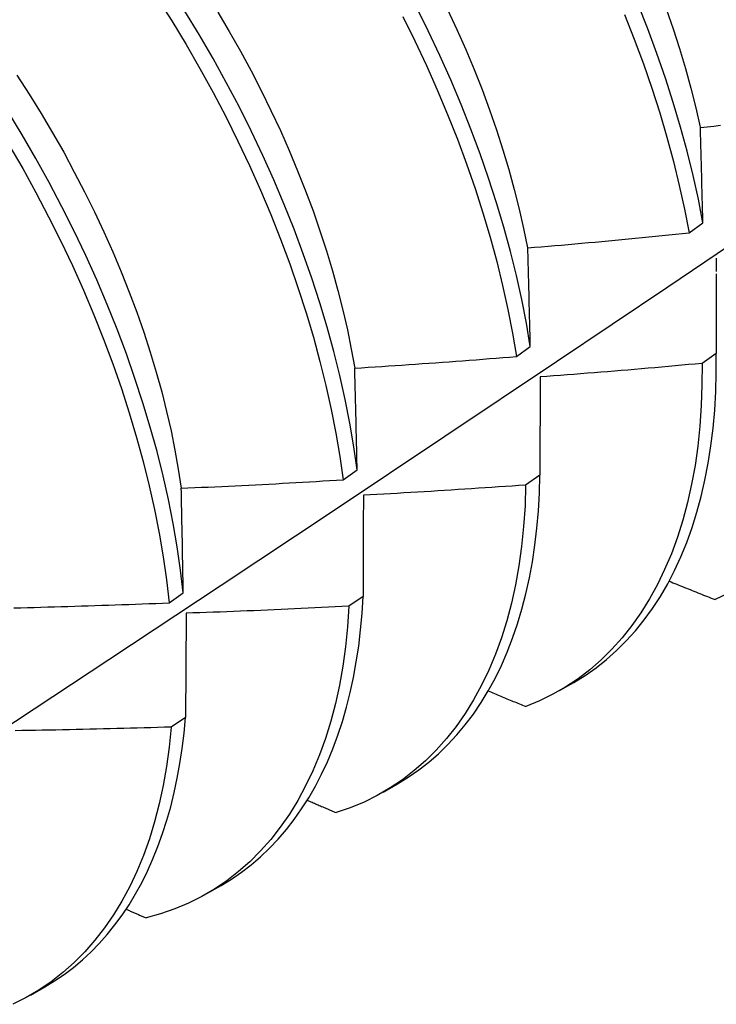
# Model space of a CAD drawing. Header units: inches. Extents: x 25 to 246, y 20 to 159.
# Tile 76 of 112: x 233.278 to 233.416, y 85.106 to 85.3. Entities that reach past the tile are written whole.
import ezdxf

# ---------------------------------------------------------------- set-up
doc = ezdxf.new("R2010")
doc.units = ezdxf.units.IN
doc.header["$MEASUREMENT"] = 0
doc.layers.add('Visible Edges(ANSI)', color=7, linetype='Continuous', lineweight=25)

msp = doc.modelspace()

# ---------------------------------------------------------------- linework, layer by layer
at = {"layer": 'Visible Edges(ANSI)'}
for p, q in [((233.41034, 85.25822), (233.41309, 85.26019)), ((233.37626, 85.23383), (233.37902, 85.2358)), ((233.41571, 85.23441), (233.41291, 85.23247)), ((233.38095, 85.2298), (233.38092, 85.2104)), ((233.34207, 85.2095), (233.34484, 85.21146)), ((233.38092, 85.2104), (233.3781, 85.20846)), ((233.30776, 85.18522), (233.31053, 85.18718)), ((233.34601, 85.18646), (233.34318, 85.18453)), ((233.38478, 85.16789), (233.38759, 85.16951)), ((233.31097, 85.16261), (233.30814, 85.16069)), ((233.34998, 85.14785), (233.35279, 85.14947)), ((233.31518, 85.12781), (233.318, 85.12943)), ((233.28039, 85.10777), (233.2832, 85.10939))]:
    msp.add_line(p, q, dxfattribs=at)
at = {"layer": 'Visible Edges(ANSI)', "flags": 128}
for points in [[(233.20691, 85.11568), (233.22921, 85.13022), (233.25146, 85.14478), (233.27368, 85.15939), (233.29586, 85.17402), (233.318, 85.18868), (233.34009, 85.20337), (233.36215, 85.21809), (233.38416, 85.23284), (233.40614, 85.24761), (233.42808, 85.26241), (233.44997, 85.27723), (233.47183, 85.29208), (233.49364, 85.30695), (233.51542, 85.32184), (233.53715, 85.33675), (233.55885, 85.35167), (233.58051, 85.36662), (233.60212, 85.38159), (233.6237, 85.39657), (233.64524, 85.41156), (233.66673, 85.42657), (233.68819, 85.4416)], [(233.30536, 85.30465), (233.30827, 85.30005), (233.31108, 85.29539), (233.31379, 85.29069), (233.3164, 85.28595), (233.3189, 85.28117), (233.32129, 85.27636), (233.32357, 85.27153), (233.32574, 85.26669), (233.32779, 85.26184), (233.32972, 85.25698), (233.33153, 85.25212), (233.33321, 85.24727), (233.33477, 85.24244), (233.3362, 85.23762), (233.33751, 85.23284), (233.33869, 85.22808), (233.33973, 85.22336), (233.34064, 85.21869), (233.34142, 85.21407), (233.34207, 85.2095)], [(233.37902, 85.2358), (233.37824, 85.24042), (233.37732, 85.2451), (233.37628, 85.24982), (233.3751, 85.25457), (233.37379, 85.25936), (233.37236, 85.26418), (233.37079, 85.26901), (233.36911, 85.27386), (233.3673, 85.27872), (233.36537, 85.28357), (233.36331, 85.28843), (233.36115, 85.29327), (233.35887, 85.2981), (233.35647, 85.30291)], [(233.41309, 85.26019), (233.41218, 85.26486), (233.41114, 85.26957), (233.40997, 85.27433), (233.40867, 85.27912), (233.40724, 85.28393), (233.40569, 85.28876), (233.40401, 85.29361), (233.40221, 85.29847), (233.40028, 85.30333)], [(233.34484, 85.21146), (233.34418, 85.21603), (233.34339, 85.22066), (233.34247, 85.22534), (233.34141, 85.23006), (233.34023, 85.23482), (233.33891, 85.23961), (233.33747, 85.24442), (233.3359, 85.24926), (233.3342, 85.25411), (233.33239, 85.25896), (233.33045, 85.26382), (233.32839, 85.26868), (233.32622, 85.27352), (233.32393, 85.27835), (233.32153, 85.28315), (233.31902, 85.28793), (233.3164, 85.29267), (233.31369, 85.29737), (233.31087, 85.30202)], [(233.31734, 85.30178), (233.31961, 85.29796), (233.3218, 85.2941), (233.3239, 85.29021), (233.32591, 85.2863), (233.32784, 85.28237), (233.32969, 85.27842), (233.33144, 85.27446), (233.3331, 85.2705), (233.33466, 85.26653), (233.33614, 85.26257), (233.33751, 85.25861), (233.33879, 85.25467), (233.33998, 85.25074), (233.34106, 85.24684), (233.34204, 85.24296), (233.34292, 85.23911), (233.34369, 85.2353), (233.34436, 85.23153)], [(233.35385, 85.30092), (233.35623, 85.29612), (233.3585, 85.29129), (233.36066, 85.28644), (233.3627, 85.28159), (233.36463, 85.27673), (233.36643, 85.27187), (233.36811, 85.26702), (233.36966, 85.26219), (233.37108, 85.25738), (233.37238, 85.25259), (233.37355, 85.24784), (233.37459, 85.24312), (233.37549, 85.23845), (233.37626, 85.23383)], [(233.3627, 85.30232), (233.36455, 85.29837), (233.3663, 85.29442), (233.36796, 85.29046), (233.36952, 85.2865), (233.37098, 85.28254), (233.37235, 85.27859), (233.37362, 85.27465), (233.37479, 85.27072), (233.37586, 85.26682), (233.37683, 85.26294), (233.3777, 85.2591), (233.37847, 85.25528)], [(233.39762, 85.30134), (233.39954, 85.29648), (233.40133, 85.29162), (233.403, 85.28678), (233.40455, 85.28194), (233.40596, 85.27713), (233.40725, 85.27235), (233.40841, 85.2676), (233.40944, 85.26288), (233.41034, 85.25822)], [(233.40583, 85.30248), (233.4072, 85.29853), (233.40848, 85.2946), (233.40965, 85.29068), (233.41072, 85.28678), (233.41168, 85.28291), (233.41254, 85.27907)], [(233.2777, 85.28936), (233.28012, 85.28561), (233.28247, 85.28182), (233.28474, 85.27799), (233.28693, 85.27413), (233.28903, 85.27024), (233.29106, 85.26632), (233.29299, 85.26239), (233.29485, 85.25844), (233.29661, 85.25448), (233.29828, 85.25051), (233.29985, 85.24655), (233.30134, 85.24259), (233.30272, 85.23863), (233.30401, 85.23469), (233.30519, 85.23077), (233.30627, 85.22687), (233.30725, 85.223), (233.30812, 85.21916), (233.30888, 85.21535), (233.30954, 85.21158), (233.31009, 85.20786)], [(233.31053, 85.18718), (233.31, 85.19169), (233.30934, 85.19627), (233.30854, 85.2009), (233.30761, 85.20558), (233.30655, 85.2103), (233.30535, 85.21506), (233.30403, 85.21985), (233.30258, 85.22467), (233.301, 85.22951), (233.2993, 85.23436), (233.29748, 85.23921), (233.29553, 85.24407), (233.29347, 85.24893), (233.29129, 85.25377), (233.28899, 85.25859), (233.28658, 85.2634), (233.28407, 85.26817), (233.28145, 85.27291), (233.27872, 85.27761), (233.2759, 85.28226)], [(233.41258, 85.27904), (233.4139, 85.27918), (233.41522, 85.27932), (233.41655, 85.27946)], [(233.41309, 85.26019), (233.41307, 85.26098), (233.41305, 85.26178), (233.41303, 85.26258), (233.41301, 85.26337), (233.41299, 85.26416), (233.41296, 85.26495), (233.41294, 85.26575), (233.41292, 85.26654), (233.4129, 85.26733), (233.41288, 85.26811), (233.41286, 85.2689), (233.41284, 85.26969), (233.41282, 85.27047), (233.4128, 85.27126), (233.41277, 85.27204), (233.41275, 85.27282), (233.41273, 85.2736), (233.41271, 85.27438), (233.41269, 85.27516), (233.41267, 85.27594), (233.41264, 85.27672), (233.41262, 85.27749), (233.4126, 85.27827), (233.41258, 85.27904)], [(233.27612, 85.27563), (233.27884, 85.27093), (233.28145, 85.26619), (233.28396, 85.26141), (233.28636, 85.25661), (233.28864, 85.25178), (233.29082, 85.24694), (233.29287, 85.24208), (233.29481, 85.23723), (233.29662, 85.23237), (233.29832, 85.22752), (233.29988, 85.22268), (233.30132, 85.21787), (233.30264, 85.21308), (233.30382, 85.20832), (233.30487, 85.2036), (233.30579, 85.19893), (233.30658, 85.1943), (233.30724, 85.18973), (233.30776, 85.18522)], [(233.37853, 85.25527), (233.37986, 85.25538), (233.38118, 85.25549), (233.38251, 85.2556), (233.38384, 85.25572), (233.38516, 85.25583), (233.38649, 85.25595), (233.38781, 85.25607), (233.38914, 85.25618), (233.39047, 85.2563), (233.39179, 85.25642), (233.39312, 85.25655), (233.39444, 85.25667), (233.39577, 85.25679), (233.39709, 85.25692), (233.39842, 85.25704), (233.39974, 85.25717), (233.40107, 85.25729), (233.40239, 85.25742), (233.40372, 85.25755), (233.40504, 85.25768), (233.40637, 85.25782), (233.40769, 85.25795), (233.40902, 85.25808), (233.41034, 85.25822)], [(233.37902, 85.2358), (233.379, 85.23662), (233.37898, 85.23744), (233.37896, 85.23826), (233.37894, 85.23908), (233.37892, 85.2399), (233.3789, 85.24072), (233.37888, 85.24154), (233.37886, 85.24235), (233.37884, 85.24317), (233.37882, 85.24398), (233.3788, 85.24479), (233.37878, 85.2456), (233.37876, 85.24641), (233.37874, 85.24722), (233.37872, 85.24803), (233.3787, 85.24884), (233.37868, 85.24965), (233.37866, 85.25045), (233.37864, 85.25126), (233.37862, 85.25206), (233.37859, 85.25286), (233.37857, 85.25367), (233.37855, 85.25447), (233.37853, 85.25527)], [(233.41567, 85.25324), (233.41567, 85.25313), (233.41568, 85.25302), (233.41568, 85.25291), (233.41568, 85.2528), (233.41568, 85.25269), (233.41568, 85.25258), (233.41569, 85.25247), (233.41569, 85.25236), (233.41569, 85.25225), (233.41569, 85.25214), (233.41569, 85.25203), (233.41569, 85.25191), (233.41569, 85.2518), (233.4157, 85.2517), (233.4157, 85.25159), (233.4157, 85.25148), (233.4157, 85.25137), (233.4157, 85.25126), (233.4157, 85.25115), (233.4157, 85.25104), (233.4157, 85.25093), (233.4157, 85.25082), (233.4157, 85.25071), (233.4157, 85.2506)], [(233.41572, 85.25012), (233.41572, 85.24934), (233.41572, 85.24856), (233.41572, 85.24778), (233.41572, 85.247), (233.41572, 85.24622), (233.41572, 85.24544), (233.41572, 85.24466), (233.41572, 85.24388), (233.41572, 85.24309), (233.41572, 85.24231), (233.41572, 85.24152), (233.41572, 85.24074), (233.41572, 85.23995), (233.41572, 85.23916), (233.41572, 85.23837), (233.41571, 85.23758), (233.41571, 85.23679), (233.41571, 85.236), (233.41571, 85.2352), (233.41571, 85.23441)], [(233.34438, 85.23153), (233.34571, 85.23161), (233.34704, 85.2317), (233.34837, 85.23178), (233.3497, 85.23187), (233.35103, 85.23196), (233.35236, 85.23205), (233.35369, 85.23214), (233.35502, 85.23223), (233.35634, 85.23232), (233.35767, 85.23242), (233.359, 85.23251), (233.36033, 85.23261), (233.36166, 85.2327), (233.36299, 85.2328), (233.36432, 85.2329), (233.36564, 85.233), (233.36697, 85.2331), (233.3683, 85.2332), (233.36963, 85.2333), (233.37095, 85.23341), (233.37228, 85.23351), (233.37361, 85.23362), (233.37494, 85.23372), (233.37626, 85.23383)], [(233.38759, 85.16951), (233.38983, 85.17089), (233.39199, 85.1724), (233.39406, 85.17403), (233.39606, 85.1758), (233.39796, 85.17769), (233.39978, 85.17971), (233.40151, 85.18185), (233.40315, 85.18411), (233.40469, 85.18649), (233.40614, 85.18899), (233.40749, 85.19159), (233.40875, 85.19431), (233.4099, 85.19714), (233.41095, 85.20007), (233.4119, 85.2031), (233.41275, 85.20623), (233.41349, 85.20945), (233.41413, 85.21277), (233.41466, 85.21617), (233.41509, 85.21966), (233.41541, 85.22324), (233.41562, 85.22689), (233.41572, 85.23061), (233.41571, 85.23441)], [(233.34484, 85.21146), (233.34482, 85.21231), (233.3448, 85.21316), (233.34478, 85.214), (233.34477, 85.21484), (233.34475, 85.21569), (233.34473, 85.21653), (233.34471, 85.21737), (233.34469, 85.21821), (233.34468, 85.21905), (233.34466, 85.21989), (233.34464, 85.22073), (233.34462, 85.22156), (233.3446, 85.2224), (233.34458, 85.22323), (233.34456, 85.22407), (233.34454, 85.2249), (233.34452, 85.22573), (233.3445, 85.22656), (233.34448, 85.22739), (233.34446, 85.22822), (233.34444, 85.22905), (233.34442, 85.22988), (233.3444, 85.2307), (233.34438, 85.23153)], [(233.41291, 85.23247), (233.4129, 85.22825), (233.41275, 85.22413), (233.41247, 85.22009), (233.41206, 85.21616), (233.41152, 85.21233), (233.41084, 85.20861), (233.41004, 85.205), (233.4091, 85.20151), (233.40804, 85.19814), (233.40685, 85.1949), (233.40553, 85.19179), (233.40409, 85.18881), (233.40253, 85.18597), (233.40086, 85.18327), (233.39906, 85.18072), (233.39715, 85.17831), (233.39513, 85.17606), (233.39301, 85.17396), (233.39077, 85.17202), (233.38843, 85.17024), (233.386, 85.16862), (233.38346, 85.16716), (233.38084, 85.16587), (233.37812, 85.16475)], [(233.41291, 85.23247), (233.41158, 85.23234), (233.41025, 85.23222), (233.40892, 85.2321), (233.40759, 85.23198), (233.40626, 85.23186), (233.40492, 85.23174), (233.40359, 85.23162), (233.40226, 85.23151), (233.40093, 85.23139), (233.3996, 85.23128), (233.39827, 85.23116), (233.39694, 85.23105), (233.39561, 85.23094), (233.39427, 85.23083), (233.39294, 85.23072), (233.39161, 85.23062), (233.39028, 85.23051), (233.38895, 85.2304), (233.38761, 85.2303), (233.38628, 85.2302), (233.38495, 85.2301), (233.38362, 85.22999), (233.38228, 85.22989), (233.38095, 85.2298)], [(233.35279, 85.14947), (233.35494, 85.15079), (233.357, 85.15222), (233.359, 85.15377), (233.36092, 85.15544), (233.36275, 85.15723), (233.36451, 85.15913), (233.36619, 85.16115), (233.36779, 85.16327), (233.3693, 85.16551), (233.37072, 85.16785), (233.37206, 85.17029), (233.3733, 85.17284), (233.37446, 85.17548), (233.37552, 85.17822), (233.37649, 85.18106), (233.37737, 85.18399), (233.37815, 85.18701), (233.37884, 85.19012), (233.37943, 85.19331), (233.37993, 85.19658), (233.38032, 85.19992), (233.38062, 85.20334), (233.38082, 85.20684), (233.38092, 85.2104)], [(233.31013, 85.20783), (233.31146, 85.20789), (233.3128, 85.20795), (233.31413, 85.20801), (233.31546, 85.20807), (233.31679, 85.20813), (233.31812, 85.20819), (233.31945, 85.20826), (233.32078, 85.20832), (233.32211, 85.20839), (233.32345, 85.20846), (233.32478, 85.20852), (233.32611, 85.20859), (233.32744, 85.20866), (233.32877, 85.20873), (233.3301, 85.20881), (233.33143, 85.20888), (233.33276, 85.20895), (233.33409, 85.20903), (233.33542, 85.2091), (233.33675, 85.20918), (233.33808, 85.20926), (233.33941, 85.20934), (233.34074, 85.20942), (233.34207, 85.2095)], [(233.31053, 85.18718), (233.31052, 85.18805), (233.3105, 85.18892), (233.31049, 85.18979), (233.31047, 85.19066), (233.31046, 85.19152), (233.31044, 85.19239), (233.31043, 85.19326), (233.31041, 85.19412), (233.3104, 85.19499), (233.31038, 85.19585), (233.31036, 85.19671), (233.31035, 85.19757), (233.31033, 85.19843), (233.31031, 85.19929), (233.31029, 85.20015), (233.31028, 85.20101), (233.31026, 85.20186), (233.31024, 85.20272), (233.31022, 85.20357), (233.31021, 85.20443), (233.31019, 85.20528), (233.31017, 85.20613), (233.31015, 85.20698), (233.31013, 85.20783)], [(233.3781, 85.20846), (233.37797, 85.20433), (233.3777, 85.20029), (233.37729, 85.19635), (233.37676, 85.19252), (233.37609, 85.18879), (233.37529, 85.18517), (233.37436, 85.18167), (233.37331, 85.1783), (233.37212, 85.17505), (233.37081, 85.17193), (233.36938, 85.16894), (233.36783, 85.16609), (233.36616, 85.16339), (233.36437, 85.16082), (233.36247, 85.15841), (233.36046, 85.15615), (233.35834, 85.15404), (233.35611, 85.15209), (233.35378, 85.1503), (233.35135, 85.14867), (233.34882, 85.1472), (233.3462, 85.1459), (233.34348, 85.14477), (233.34069, 85.14381)], [(233.3781, 85.20846), (233.37677, 85.20836), (233.37544, 85.20827), (233.3741, 85.20817), (233.37277, 85.20808), (233.37143, 85.20799), (233.3701, 85.2079), (233.36877, 85.20781), (233.36743, 85.20772), (233.3661, 85.20763), (233.36476, 85.20755), (233.36343, 85.20746), (233.3621, 85.20738), (233.36076, 85.20729), (233.35943, 85.20721), (233.35809, 85.20713), (233.35676, 85.20705), (233.35542, 85.20697), (233.35409, 85.20689), (233.35275, 85.20682), (233.35142, 85.20674), (233.35008, 85.20667), (233.34875, 85.20659), (233.34741, 85.20652), (233.34608, 85.20645)], [(233.34608, 85.20645), (233.34607, 85.20563), (233.34607, 85.2048), (233.34607, 85.20398), (233.34606, 85.20315), (233.34606, 85.20233), (233.34606, 85.2015), (233.34606, 85.20067), (233.34605, 85.19985), (233.34605, 85.19902), (233.34605, 85.19819), (233.34605, 85.19735), (233.34604, 85.19652), (233.34604, 85.19569), (233.34604, 85.19486), (233.34603, 85.19402), (233.34603, 85.19318), (233.34603, 85.19235), (233.34602, 85.19151), (233.34602, 85.19067), (233.34602, 85.18983), (233.34602, 85.18899), (233.34601, 85.18815), (233.34601, 85.18731), (233.34601, 85.18646)], [(233.40642, 85.18949), (233.40679, 85.18934), (233.40717, 85.18919), (233.40755, 85.18904), (233.40792, 85.18888), (233.4083, 85.18873), (233.40868, 85.18858), (233.40905, 85.18843), (233.40943, 85.18827), (233.40981, 85.18812), (233.41019, 85.18797), (233.41056, 85.18782), (233.41094, 85.18766), (233.41132, 85.18751), (233.4117, 85.18736), (233.41207, 85.18721), (233.41245, 85.18706), (233.41283, 85.1869), (233.41321, 85.18675), (233.41358, 85.1866), (233.41396, 85.18645), (233.41434, 85.1863), (233.41472, 85.18614), (233.4151, 85.18599), (233.41548, 85.18584)], [(233.318, 85.12943), (233.32004, 85.13068), (233.32202, 85.13204), (233.32393, 85.13351), (233.32577, 85.13509), (233.32754, 85.13677), (233.32924, 85.13856), (233.33087, 85.14045), (233.33242, 85.14244), (233.33389, 85.14454), (233.33528, 85.14673), (233.3366, 85.14901), (233.33783, 85.15139), (233.33899, 85.15386), (233.34006, 85.15642), (233.34104, 85.15907), (233.34194, 85.16181), (233.34276, 85.16462), (233.34349, 85.16752), (233.34413, 85.1705), (233.34468, 85.17355), (233.34515, 85.17667), (233.34552, 85.17987), (233.34581, 85.18313), (233.34601, 85.18646)], [(233.41811, 85.18712), (233.41548, 85.18584)], [(233.27712, 85.18421), (233.27845, 85.18424), (233.27978, 85.18428), (233.28111, 85.18431), (233.28245, 85.18435), (233.28378, 85.18439), (233.28511, 85.18442), (233.28644, 85.18446), (233.28778, 85.1845), (233.28911, 85.18454), (233.29044, 85.18459), (233.29177, 85.18463), (233.29311, 85.18467), (233.29444, 85.18472), (233.29577, 85.18476), (233.2971, 85.18481), (233.29843, 85.18486), (233.29977, 85.18491), (233.3011, 85.18496), (233.30243, 85.18501), (233.30376, 85.18506), (233.30509, 85.18511), (233.30643, 85.18516), (233.30776, 85.18522)], [(233.34318, 85.18453), (233.34292, 85.18049), (233.34252, 85.17654), (233.34199, 85.1727), (233.34133, 85.16897), (233.34054, 85.16534), (233.33962, 85.16184), (233.33857, 85.15846), (233.3374, 85.1552), (233.3361, 85.15207), (233.33467, 85.14908), (233.33313, 85.14622), (233.33147, 85.1435), (233.32968, 85.14093), (233.32779, 85.13851), (233.32578, 85.13624), (233.32367, 85.13412), (233.32145, 85.13216), (233.31912, 85.13036), (233.31669, 85.12872), (233.31417, 85.12725), (233.31156, 85.12594), (233.30885, 85.1248), (233.30606, 85.12382), (233.30318, 85.12302)], [(233.34318, 85.18453), (233.34184, 85.18446), (233.34051, 85.1844), (233.33917, 85.18433), (233.33784, 85.18426), (233.3365, 85.1842), (233.33516, 85.18413), (233.33383, 85.18407), (233.33249, 85.18401), (233.33115, 85.18395), (233.32982, 85.18389), (233.32848, 85.18383), (233.32714, 85.18377), (233.32581, 85.18372), (233.32447, 85.18366), (233.32313, 85.18361), (233.3218, 85.18356), (233.32046, 85.1835), (233.31912, 85.18345), (233.31778, 85.1834), (233.31645, 85.18335), (233.31511, 85.18331), (233.31377, 85.18326), (233.31243, 85.18321), (233.3111, 85.18317)], [(233.3111, 85.18317), (233.31109, 85.18232), (233.31109, 85.18148), (233.31108, 85.18063), (233.31108, 85.17978), (233.31107, 85.17893), (233.31107, 85.17808), (233.31106, 85.17723), (233.31106, 85.17638), (233.31105, 85.17552), (233.31105, 85.17467), (233.31104, 85.17381), (233.31104, 85.17296), (233.31103, 85.1721), (233.31103, 85.17124), (233.31102, 85.17038), (233.31102, 85.16952), (233.31101, 85.16866), (233.31101, 85.1678), (233.311, 85.16694), (233.311, 85.16607), (233.31099, 85.16521), (233.31099, 85.16434), (233.31098, 85.16348), (233.31097, 85.16261)], [(233.37071, 85.16783), (233.37102, 85.1677), (233.37133, 85.16757), (233.37164, 85.16744), (233.37194, 85.16731), (233.37225, 85.16719), (233.37256, 85.16706), (233.37287, 85.16693), (233.37318, 85.1668), (233.37349, 85.16667), (233.37379, 85.16654), (233.3741, 85.16642), (233.37441, 85.16629), (233.37472, 85.16616), (233.37503, 85.16603), (233.37534, 85.1659), (233.37565, 85.16577), (233.37596, 85.16565), (233.37626, 85.16552), (233.37657, 85.16539), (233.37688, 85.16526), (233.37719, 85.16513), (233.3775, 85.16501), (233.37781, 85.16488), (233.37812, 85.16475)], [(233.2832, 85.10939), (233.28515, 85.11058), (233.28703, 85.11187), (233.28886, 85.11326), (233.29063, 85.11474), (233.29233, 85.11632), (233.29396, 85.118), (233.29553, 85.11977), (233.29703, 85.12163), (233.29847, 85.12358), (233.29983, 85.12563), (233.30112, 85.12776), (233.30234, 85.12997), (233.30348, 85.13228), (233.30455, 85.13466), (233.30554, 85.13712), (233.30646, 85.13967), (233.3073, 85.14229), (233.30807, 85.14498), (233.30875, 85.14775), (233.30935, 85.15059), (233.30988, 85.1535), (233.31033, 85.15647), (233.31069, 85.15951), (233.31097, 85.16261)], [(233.30814, 85.16069), (233.30775, 85.15674), (233.30723, 85.15289), (233.30658, 85.14915), (233.30579, 85.14552), (233.30488, 85.142), (233.30384, 85.13861), (233.30267, 85.13535), (233.30138, 85.13221), (233.29996, 85.12921), (233.29843, 85.12635), (233.29677, 85.12362), (233.29499, 85.12104), (233.29311, 85.11861), (233.29111, 85.11633), (233.289, 85.11421), (233.28678, 85.11224), (233.28446, 85.11043), (233.28204, 85.10878), (233.27953, 85.10729), (233.27691, 85.10597)], [(233.30814, 85.16069), (233.3068, 85.16064), (233.30546, 85.1606), (233.30412, 85.16056), (233.30279, 85.16052), (233.30145, 85.16049), (233.30011, 85.16045), (233.29877, 85.16041), (233.29743, 85.16038), (233.2961, 85.16035), (233.29476, 85.16031), (233.29342, 85.16028), (233.29208, 85.16025), (233.29074, 85.16022), (233.2894, 85.16019), (233.28807, 85.16017), (233.28673, 85.16014), (233.28539, 85.16011), (233.28405, 85.16009), (233.28271, 85.16007), (233.28137, 85.16004), (233.28003, 85.16002), (233.2787, 85.16), (233.27736, 85.15998)], [(233.33499, 85.14624), (233.33523, 85.14614), (233.33546, 85.14604), (233.3357, 85.14594), (233.33594, 85.14584), (233.33617, 85.14574), (233.33641, 85.14564), (233.33665, 85.14553), (233.33689, 85.14543), (233.33712, 85.14533), (233.33736, 85.14523), (233.3376, 85.14513), (233.33784, 85.14503), (233.33807, 85.14493), (233.33831, 85.14482), (233.33855, 85.14472), (233.33878, 85.14462), (233.33902, 85.14452), (233.33926, 85.14442), (233.3395, 85.14432), (233.33974, 85.14422), (233.33997, 85.14411), (233.34021, 85.14401), (233.34045, 85.14391), (233.34069, 85.14381)], [(233.29925, 85.12474), (233.29942, 85.12467), (233.29958, 85.1246), (233.29974, 85.12453), (233.29991, 85.12446), (233.30007, 85.12438), (233.30024, 85.12431), (233.3004, 85.12424), (233.30056, 85.12417), (233.30073, 85.1241), (233.30089, 85.12403), (233.30105, 85.12395), (233.30122, 85.12388), (233.30138, 85.12381), (233.30154, 85.12374), (233.30171, 85.12367), (233.30187, 85.12359), (233.30203, 85.12352), (233.3022, 85.12345), (233.30236, 85.12338), (233.30252, 85.12331), (233.30269, 85.12324), (233.30285, 85.12316), (233.30302, 85.12309), (233.30318, 85.12302)]]:
    msp.add_lwpolyline(points, dxfattribs=at)

doc.saveas('drawing.dxf')
